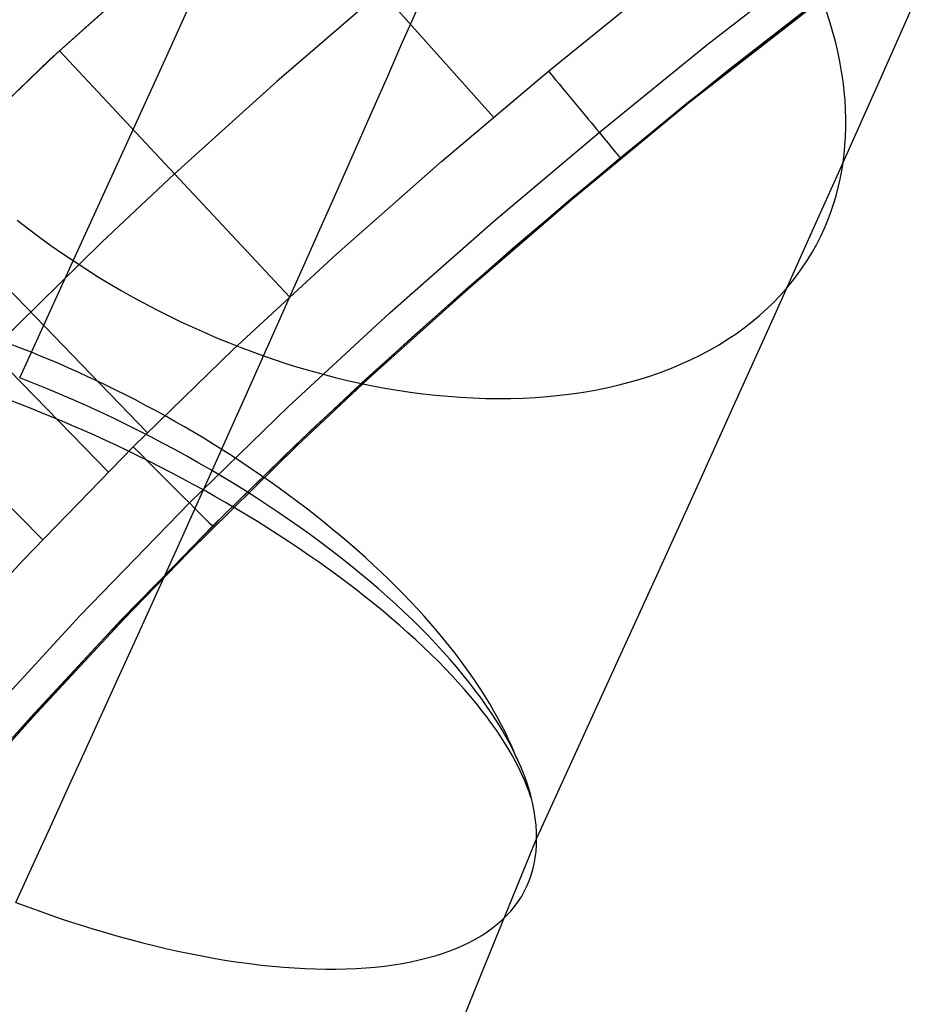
# Model space of a CAD drawing. Extents: x -3677 to -3089, y -67 to 482.
# Tile 22 of 110: x -3526 to -3510, y 321 to 338. Entities that reach past the tile are written whole.
import ezdxf

# ---------------------------------------------------------------- set-up
doc = ezdxf.new("R2010")
doc.units = 0
doc.layers.add('BRACCIOLI', color=97, linetype='CONTINUOUS')
doc.layers.add('CURVA_ORIGIN', color=125, linetype='CONTINUOUS')

msp = doc.modelspace()

# ---------------------------------------------------------------- linework, layer by layer
at = {"layer": 'BRACCIOLI'}
for p, q in [((-3510.713, 339.223, 18.581), (-3513.97, 336.684, 18.581)), ((-3513.97, 336.684, 18.581), (-3516.076, 334.946, 18.581)), ((-3516.076, 334.946, 18.581), (-3517.893, 333.378, 18.581)), ((-3517.893, 333.378, 18.581), (-3519.676, 331.771, 18.581)), ((-3519.676, 331.771, 18.581), (-3520.942, 330.584, 18.581)), ((-3520.942, 330.584, 18.581), (-3522.875, 328.682, 18.581)), ((-3522.875, 328.682, 18.581), (-3524.034, 327.486, 18.581)), ((-3524.034, 327.486, 18.581), (-3525.652, 325.748, 18.581)), ((-3525.652, 325.748, 18.581), (-3527.281, 323.923, 18.581))]:
    msp.add_line(p, q, dxfattribs=at)
at = {"layer": 'CURVA_ORIGIN'}
for p, q in [((-3521.445, 340.912, 20.581), (-3517.444, 336.437, 20.581)), ((-3525.243, 337.553, 20.581), (-3522.725, 339.81, 20.581)), ((-3522.838, 339.713, -14.419), (-3525.344, 337.461, -14.419)), ((-3514.004, 336.684, 17.581), (-3510.747, 339.223, 17.581)), ((-3513.65, 337.717, 19.995), (-3511.703, 339.233, 19.995)), ((-3523.294, 337.464, -37.747), (-3522.527, 339.154, -38.819)), ((-3516.466, 337.254, 20.581), (-3514.529, 338.825, 20.581)), ((-3513.286, 337.258, 18.581), (-3511.348, 338.767, 18.581)), ((-3519.444, 338.674, 20.581), (-3521.302, 337.068, 20.581)), ((-3510.578, 337.064, -50.976), (-3509.951, 338.473, -52.206)), ((-3511.46, 338.149, -47.211), (-3511.52, 338.334, -47.046)), ((-3511.406, 337.966, -47.379), (-3511.46, 338.149, -47.211)), ((-3511.357, 337.784, -47.547), (-3511.406, 337.966, -47.379)), ((-3515.565, 336.164, 19.995), (-3513.65, 337.717, 19.995)), ((-3511.314, 337.604, -47.717), (-3511.357, 337.784, -47.547)), ((-3527.687, 335.219, 20.581), (-3525.243, 337.553, 20.581)), ((-3525.175, 337.615, 20.581), (-3521.077, 333.232, 20.581)), ((-3524.075, 335.748, -36.72), (-3523.294, 337.464, -37.747)), ((-3511.277, 337.426, -47.888), (-3511.314, 337.604, -47.717)), ((-3525.344, 337.461, -14.419), (-3527.777, 335.13, -14.419)), ((-3511.246, 337.25, -48.059), (-3511.277, 337.426, -47.888)), ((-3518.372, 335.645, 20.581), (-3516.466, 337.254, 20.581)), ((-3515.192, 335.713, 18.581), (-3513.286, 337.258, 18.581)), ((-3511.22, 337.076, -48.231), (-3511.246, 337.25, -48.059)), ((-3521.302, 337.068, 20.581), (-3523.126, 335.423, 20.581)), ((-3511.2, 336.905, -48.404), (-3511.22, 337.076, -48.231)), ((-3511.22, 335.625, -49.784), (-3510.578, 337.064, -50.976)), ((-3511.185, 336.736, -48.577), (-3511.2, 336.905, -48.404)), ((-3516.111, 334.946, 17.581), (-3514.004, 336.684, 17.581)), ((-3514.004, 336.684, 17.581), (-3514.004, 336.684, 18.581)), ((-3511.175, 336.569, -48.75), (-3511.185, 336.736, -48.577)), ((-3511.17, 336.405, -48.924), (-3511.175, 336.569, -48.75)), ((-3511.176, 336.084, -49.269), (-3511.171, 336.243, -49.097)), ((-3511.171, 336.243, -49.097), (-3511.17, 336.405, -48.924)), ((-3517.447, 334.575, 19.995), (-3515.565, 336.164, 19.995)), ((-3511.186, 335.928, -49.442), (-3511.176, 336.084, -49.269)), ((-3511.201, 335.775, -49.613), (-3511.186, 335.928, -49.442)), ((-3524.869, 334.009, -35.738), (-3524.075, 335.748, -36.72)), ((-3517.064, 334.132, 18.581), (-3515.192, 335.713, 18.581)), ((-3511.22, 335.625, -49.784), (-3511.201, 335.775, -49.613)), ((-3520.243, 333.995, 20.581), (-3518.372, 335.645, 20.581)), ((-3511.857, 334.204, -48.667), (-3511.22, 335.625, -49.784)), ((-3511.244, 335.476, -49.956), (-3511.22, 335.625, -49.784)), ((-3523.126, 335.423, 20.581), (-3524.42, 334.208, 20.581)), ((-3511.272, 335.328, -50.13), (-3511.244, 335.476, -49.956)), ((-3511.306, 335.181, -50.306), (-3511.272, 335.328, -50.13)), ((-3527.777, 335.13, 20.581), (-3523.61, 330.813, 20.581)), ((-3511.389, 334.887, -50.664), (-3511.345, 335.034, -50.484)), ((-3511.345, 335.034, -50.484), (-3511.306, 335.181, -50.306)), ((-3517.928, 333.378, 17.581), (-3516.111, 334.946, 17.581)), ((-3516.111, 334.946, 17.581), (-3516.111, 334.946, 18.581)), ((-3511.438, 334.742, -50.846), (-3511.389, 334.887, -50.664)), ((-3511.492, 334.598, -51.029), (-3511.438, 334.742, -50.846)), ((-3525.926, 334.6, -58.741), (-3525.729, 334.446, -58.8)), ((-3519.294, 332.947, 19.995), (-3517.447, 334.575, 19.995)), ((-3511.552, 334.455, -51.214), (-3511.492, 334.598, -51.029)), ((-3528.493, 334.414, 20.581), (-3524.306, 330.116, 20.581)), ((-3525.729, 334.446, -58.8), (-3525.529, 334.296, -58.853)), ((-3511.689, 334.174, -51.588), (-3511.618, 334.314, -51.401)), ((-3511.618, 334.314, -51.401), (-3511.552, 334.455, -51.214)), ((-3524.42, 334.208, 20.581), (-3526.399, 332.265, 20.581)), ((-3525.529, 334.296, -58.853), (-3525.327, 334.149, -58.902)), ((-3525.327, 334.149, -58.902), (-3525.122, 334.006, -58.946)), ((-3518.901, 332.512, 18.581), (-3517.064, 334.132, 18.581)), ((-3512.508, 332.756, -47.587), (-3511.857, 334.204, -48.667)), ((-3511.765, 334.036, -51.777), (-3511.689, 334.174, -51.588)), ((-3525.676, 332.247, -34.803), (-3524.869, 334.009, -35.738)), ((-3525.122, 334.006, -58.946), (-3524.916, 333.867, -58.985)), ((-3522.074, 332.302, 20.581), (-3520.243, 333.995, 20.581)), ((-3511.848, 333.9, -51.966), (-3511.765, 334.036, -51.777)), ((-3524.916, 333.867, -58.985), (-3524.708, 333.731, -59.019)), ((-3511.935, 333.766, -52.157), (-3511.848, 333.9, -51.966)), ((-3524.708, 333.731, -59.019), (-3524.499, 333.599, -59.048)), ((-3512.128, 333.505, -52.539), (-3512.029, 333.634, -52.348)), ((-3512.029, 333.634, -52.348), (-3511.935, 333.766, -52.157)), ((-3524.499, 333.599, -59.048), (-3524.289, 333.472, -59.073)), ((-3524.289, 333.472, -59.073), (-3524.078, 333.348, -59.092)), ((-3512.233, 333.378, -52.731), (-3512.128, 333.505, -52.539)), ((-3524.078, 333.348, -59.092), (-3523.866, 333.228, -59.107)), ((-3519.71, 331.771, 17.581), (-3517.928, 333.378, 17.581)), ((-3512.46, 333.133, -53.114), (-3512.344, 333.254, -52.922)), ((-3512.344, 333.254, -52.922), (-3512.233, 333.378, -52.731)), ((-3529.696, 333.178, 20.581), (-3525.475, 328.909, 20.581)), ((-3523.866, 333.228, -59.107), (-3523.653, 333.113, -59.117)), ((-3523.653, 333.113, -59.117), (-3523.44, 333.001, -59.122)), ((-3512.582, 333.016, -53.305), (-3512.46, 333.133, -53.114)), ((-3523.44, 333.001, -59.122), (-3523.227, 332.894, -59.124)), ((-3521.1, 331.276, 19.995), (-3519.294, 332.947, 19.995)), ((-3512.71, 332.901, -53.496), (-3512.582, 333.016, -53.305)), ((-3523.227, 332.894, -59.124), (-3523.014, 332.791, -59.12)), ((-3523.014, 332.791, -59.12), (-3522.802, 332.692, -59.113)), ((-3513.172, 331.284, -46.546), (-3512.508, 332.756, -47.587)), ((-3512.981, 332.682, -53.876), (-3512.843, 332.79, -53.686)), ((-3512.843, 332.79, -53.686), (-3512.71, 332.901, -53.496)), ((-3522.802, 332.692, -59.113), (-3522.589, 332.597, -59.101)), ((-3522.589, 332.597, -59.101), (-3522.378, 332.506, -59.085)), ((-3513.275, 332.478, -54.251), (-3513.125, 332.578, -54.064)), ((-3513.125, 332.578, -54.064), (-3512.981, 332.682, -53.876)), ((-3525.879, 332.327, -34.843), (-3526.085, 332.406, -34.888)), ((-3522.378, 332.506, -59.085), (-3522.167, 332.419, -59.065)), ((-3522.167, 332.419, -59.065), (-3521.957, 332.337, -59.042)), ((-3520.696, 330.852, 18.581), (-3518.901, 332.512, 18.581)), ((-3513.589, 332.29, -54.62), (-3513.429, 332.382, -54.436)), ((-3513.429, 332.382, -54.436), (-3513.275, 332.478, -54.251)), ((-3525.883, 331.793, -34.57), (-3525.676, 332.247, -34.803)), ((-3525.676, 332.247, -34.803), (-3525.879, 332.327, -34.843)), ((-3525.51, 332.18, -34.774), (-3525.676, 332.247, -34.803)), ((-3523.861, 330.562, 20.581), (-3522.074, 332.302, 20.581)), ((-3521.957, 332.337, -59.042), (-3521.749, 332.258, -59.015)), ((-3521.749, 332.258, -59.015), (-3521.541, 332.183, -58.984)), ((-3513.922, 332.118, -54.982), (-3513.753, 332.202, -54.802)), ((-3513.753, 332.202, -54.802), (-3513.589, 332.29, -54.62)), ((-3525.344, 332.111, -34.747), (-3525.51, 332.18, -34.774)), ((-3525.177, 332.039, -34.723), (-3525.344, 332.111, -34.747)), ((-3525.009, 331.966, -34.701), (-3525.177, 332.039, -34.723)), ((-3521.541, 332.183, -58.984), (-3521.334, 332.112, -58.949)), ((-3521.334, 332.112, -58.949), (-3521.124, 332.043, -58.91)), ((-3521.124, 332.043, -58.91), (-3520.911, 331.978, -58.867)), ((-3514.275, 331.964, -55.335), (-3514.096, 332.039, -55.16)), ((-3514.096, 332.039, -55.16), (-3513.922, 332.118, -54.982)), ((-3524.84, 331.89, -34.683), (-3525.009, 331.966, -34.701)), ((-3524.67, 331.812, -34.667), (-3524.84, 331.89, -34.683)), ((-3520.911, 331.978, -58.867), (-3520.697, 331.915, -58.82)), ((-3520.697, 331.915, -58.82), (-3520.481, 331.855, -58.768)), ((-3520.481, 331.855, -58.768), (-3520.263, 331.799, -58.712)), ((-3514.644, 331.829, -55.677), (-3514.457, 331.894, -55.507)), ((-3514.457, 331.894, -55.507), (-3514.275, 331.964, -55.335)), ((-3524.499, 331.732, -34.655), (-3524.67, 331.812, -34.667)), ((-3524.328, 331.65, -34.646), (-3524.499, 331.732, -34.655)), ((-3520.976, 330.584, 17.581), (-3519.71, 331.771, 17.581)), ((-3520.263, 331.799, -58.712), (-3520.044, 331.746, -58.651)), ((-3520.044, 331.746, -58.651), (-3519.823, 331.697, -58.586)), ((-3519.823, 331.697, -58.586), (-3519.602, 331.651, -58.516)), ((-3519.71, 331.771, 17.581), (-3519.71, 331.771, 18.581)), ((-3515.228, 331.661, -56.168), (-3515.03, 331.712, -56.008)), ((-3515.03, 331.712, -56.008), (-3514.835, 331.768, -55.844)), ((-3514.835, 331.768, -55.844), (-3514.644, 331.829, -55.677)), ((-3524.157, 331.566, -34.639), (-3524.328, 331.65, -34.646)), ((-3523.985, 331.48, -34.636), (-3524.157, 331.566, -34.639)), ((-3519.602, 331.651, -58.516), (-3519.379, 331.61, -58.442)), ((-3519.379, 331.61, -58.442), (-3519.155, 331.572, -58.363)), ((-3519.155, 331.572, -58.363), (-3518.931, 331.538, -58.279)), ((-3518.931, 331.538, -58.279), (-3518.706, 331.508, -58.191)), ((-3518.706, 331.508, -58.191), (-3518.481, 331.483, -58.098)), ((-3516.266, 331.481, -56.917), (-3516.053, 331.507, -56.775)), ((-3516.053, 331.507, -56.775), (-3515.842, 331.538, -56.629)), ((-3515.842, 331.538, -56.629), (-3515.635, 331.574, -56.479)), ((-3515.635, 331.574, -56.479), (-3515.43, 331.615, -56.325)), ((-3515.43, 331.615, -56.325), (-3515.228, 331.661, -56.168)), ((-3525.866, 331.317, -34.38), (-3526.05, 331.387, -34.41)), ((-3523.812, 331.391, -34.637), (-3523.985, 331.48, -34.636)), ((-3523.64, 331.3, -34.64), (-3523.812, 331.391, -34.637)), ((-3518.481, 331.483, -58.098), (-3518.256, 331.462, -58)), ((-3518.256, 331.462, -58), (-3518.031, 331.445, -57.898)), ((-3518.031, 331.445, -57.898), (-3517.806, 331.433, -57.791)), ((-3517.806, 331.433, -57.791), (-3517.582, 331.425, -57.679)), ((-3517.582, 331.425, -57.679), (-3517.359, 331.423, -57.563)), ((-3517.359, 331.423, -57.563), (-3517.138, 331.424, -57.442)), ((-3517.138, 331.424, -57.442), (-3516.917, 331.431, -57.317)), ((-3516.917, 331.431, -57.317), (-3516.698, 331.443, -57.188)), ((-3516.698, 331.443, -57.188), (-3516.481, 331.459, -57.054)), ((-3516.481, 331.459, -57.054), (-3516.266, 331.481, -56.917)), ((-3525.68, 331.245, -34.352), (-3525.866, 331.317, -34.38)), ((-3525.493, 331.17, -34.329), (-3525.68, 331.245, -34.352)), ((-3525.304, 331.093, -34.309), (-3525.493, 331.17, -34.329)), ((-3523.467, 331.208, -34.647), (-3523.64, 331.3, -34.64)), ((-3523.294, 331.113, -34.658), (-3523.467, 331.208, -34.647)), ((-3522.861, 329.562, 19.995), (-3521.1, 331.276, 19.995)), ((-3513.849, 329.787, -45.543), (-3513.172, 331.284, -46.546)), ((-3525.115, 331.014, -34.293), (-3525.304, 331.093, -34.309)), ((-3524.924, 330.933, -34.28), (-3525.115, 331.014, -34.293)), ((-3523.122, 331.016, -34.672), (-3523.294, 331.113, -34.658)), ((-3522.95, 330.917, -34.69), (-3523.122, 331.016, -34.672)), ((-3524.732, 330.849, -34.272), (-3524.924, 330.933, -34.28)), ((-3524.54, 330.763, -34.267), (-3524.732, 330.849, -34.272)), ((-3522.778, 330.817, -34.711), (-3522.95, 330.917, -34.69)), ((-3522.606, 330.714, -34.736), (-3522.778, 330.817, -34.711)), ((-3522.447, 329.147, 18.581), (-3520.696, 330.852, 18.581)), ((-3524.347, 330.675, -34.267), (-3524.54, 330.763, -34.267)), ((-3524.153, 330.585, -34.271), (-3524.347, 330.675, -34.267)), ((-3522.435, 330.609, -34.764), (-3522.606, 330.714, -34.736)), ((-3525.834, 328.529, 20.581), (-3523.861, 330.562, 20.581)), ((-3523.959, 330.492, -34.279), (-3524.153, 330.585, -34.271)), ((-3523.765, 330.398, -34.292), (-3523.959, 330.492, -34.279)), ((-3522.265, 330.503, -34.796), (-3522.435, 330.609, -34.764)), ((-3522.095, 330.394, -34.832), (-3522.265, 330.503, -34.796)), ((-3522.22, 329.374, 17.581), (-3520.976, 330.584, 17.581)), ((-3523.57, 330.301, -34.309), (-3523.765, 330.398, -34.292)), ((-3523.375, 330.202, -34.33), (-3523.57, 330.301, -34.309)), ((-3521.927, 330.284, -34.872), (-3522.095, 330.394, -34.832)), ((-3521.759, 330.172, -34.915), (-3521.927, 330.284, -34.872)), ((-3523.181, 330.102, -34.356), (-3523.375, 330.202, -34.33)), ((-3522.987, 329.999, -34.386), (-3523.181, 330.102, -34.356)), ((-3521.592, 330.059, -34.962), (-3521.759, 330.172, -34.915)), ((-3522.793, 329.894, -34.422), (-3522.987, 329.999, -34.386)), ((-3521.427, 329.944, -35.013), (-3521.592, 330.059, -34.962)), ((-3521.263, 329.827, -35.068), (-3521.427, 329.944, -35.013)), ((-3522.6, 329.788, -34.461), (-3522.793, 329.894, -34.422)), ((-3522.408, 329.68, -34.506), (-3522.6, 329.788, -34.461)), ((-3521.101, 329.709, -35.126), (-3521.263, 329.827, -35.068)), ((-3514.539, 328.268, -44.579), (-3513.849, 329.787, -45.543)), ((-3522.216, 329.57, -34.555), (-3522.408, 329.68, -34.506)), ((-3520.94, 329.59, -35.188), (-3521.101, 329.709, -35.126)), ((-3520.781, 329.469, -35.254), (-3520.94, 329.59, -35.188)), ((-3524.807, 327.557, 19.995), (-3522.861, 329.562, 19.995)), ((-3522.026, 329.458, -34.61), (-3522.216, 329.57, -34.555)), ((-3521.837, 329.345, -34.668), (-3522.026, 329.458, -34.61)), ((-3520.624, 329.346, -35.324), (-3520.781, 329.469, -35.254)), ((-3524.068, 327.486, 17.581), (-3522.22, 329.374, 17.581)), ((-3522.22, 329.374, 17.581), (-3522.22, 329.374, 18.581)), ((-3521.649, 329.23, -34.732), (-3521.837, 329.345, -34.668)), ((-3521.463, 329.113, -34.801), (-3521.649, 329.23, -34.732)), ((-3520.469, 329.223, -35.397), (-3520.624, 329.346, -35.324)), ((-3520.316, 329.098, -35.475), (-3520.469, 329.223, -35.397)), ((-3524.381, 327.155, 18.581), (-3522.447, 329.147, 18.581)), ((-3521.279, 328.996, -34.874), (-3521.463, 329.113, -34.801)), ((-3520.165, 328.973, -35.555), (-3520.316, 329.098, -35.475)), ((-3521.096, 328.877, -34.952), (-3521.279, 328.996, -34.874)), ((-3520.916, 328.756, -35.035), (-3521.096, 328.877, -34.952)), ((-3520.017, 328.846, -35.64), (-3520.165, 328.973, -35.555)), ((-3520.738, 328.635, -35.122), (-3520.916, 328.756, -35.035)), ((-3519.871, 328.719, -35.728), (-3520.017, 328.846, -35.64)), ((-3519.727, 328.59, -35.819), (-3519.871, 328.719, -35.728)), ((-3527.753, 326.444, 20.581), (-3525.834, 328.529, 20.581)), ((-3522.91, 328.682, 17.581), (-3522.91, 328.682, 18.581)), ((-3520.562, 328.512, -35.214), (-3520.738, 328.635, -35.122)), ((-3519.586, 328.461, -35.915), (-3519.727, 328.59, -35.819)), ((-3520.389, 328.389, -35.311), (-3520.562, 328.512, -35.214)), ((-3520.218, 328.265, -35.413), (-3520.389, 328.389, -35.311)), ((-3519.448, 328.332, -36.013), (-3519.586, 328.461, -35.915)), ((-3520.051, 328.14, -35.518), (-3520.218, 328.265, -35.413)), ((-3519.312, 328.201, -36.115), (-3519.448, 328.332, -36.013)), ((-3519.18, 328.07, -36.22), (-3519.312, 328.201, -36.115)), ((-3515.24, 326.726, -43.655), (-3514.539, 328.268, -44.579)), ((-3519.886, 328.014, -35.629), (-3520.051, 328.14, -35.518)), ((-3519.725, 327.887, -35.743), (-3519.886, 328.014, -35.629)), ((-3519.05, 327.939, -36.329), (-3519.18, 328.07, -36.22)), ((-3519.566, 327.761, -35.862), (-3519.725, 327.887, -35.743)), ((-3518.924, 327.808, -36.44), (-3519.05, 327.939, -36.329)), ((-3519.411, 327.634, -35.986), (-3519.566, 327.761, -35.862)), ((-3518.8, 327.676, -36.555), (-3518.924, 327.808, -36.44)), ((-3518.68, 327.544, -36.672), (-3518.8, 327.676, -36.555)), ((-3526.701, 325.499, 19.995), (-3524.807, 327.557, 19.995)), ((-3525.686, 325.748, 17.581), (-3524.068, 327.486, 17.581)), ((-3524.068, 327.486, 17.581), (-3524.068, 327.486, 18.581)), ((-3519.26, 327.506, -36.113), (-3519.411, 327.634, -35.986)), ((-3519.112, 327.379, -36.244), (-3519.26, 327.506, -36.113)), ((-3518.563, 327.412, -36.793), (-3518.68, 327.544, -36.672)), ((-3518.968, 327.251, -36.379), (-3519.112, 327.379, -36.244)), ((-3518.45, 327.28, -36.917), (-3518.563, 327.412, -36.793)), ((-3526.265, 325.108, 18.581), (-3524.381, 327.155, 18.581)), ((-3518.828, 327.123, -36.518), (-3518.968, 327.251, -36.379)), ((-3518.692, 326.996, -36.66), (-3518.828, 327.123, -36.518)), ((-3518.34, 327.149, -37.043), (-3518.45, 327.28, -36.917)), ((-3518.233, 327.017, -37.171), (-3518.34, 327.149, -37.043)), ((-3518.56, 326.869, -36.806), (-3518.692, 326.996, -36.66)), ((-3518.13, 326.886, -37.303), (-3518.233, 327.017, -37.171)), ((-3518.432, 326.742, -36.956), (-3518.56, 326.869, -36.806)), ((-3518.031, 326.755, -37.437), (-3518.13, 326.886, -37.303)), ((-3518.308, 326.615, -37.108), (-3518.432, 326.742, -36.956)), ((-3518.189, 326.49, -37.264), (-3518.308, 326.615, -37.108)), ((-3517.935, 326.624, -37.573), (-3518.031, 326.755, -37.437)), ((-3517.843, 326.495, -37.711), (-3517.935, 326.624, -37.573)), ((-3515.954, 325.163, -42.772), (-3515.24, 326.726, -43.655)), ((-3518.074, 326.364, -37.422), (-3518.189, 326.49, -37.264)), ((-3517.755, 326.365, -37.852), (-3517.843, 326.495, -37.711)), ((-3517.963, 326.24, -37.584), (-3518.074, 326.364, -37.422)), ((-3517.857, 326.116, -37.748), (-3517.963, 326.24, -37.584)), ((-3517.67, 326.237, -37.994), (-3517.755, 326.365, -37.852)), ((-3517.755, 325.994, -37.914), (-3517.857, 326.116, -37.748)), ((-3517.589, 326.109, -38.138), (-3517.67, 326.237, -37.994)), ((-3517.512, 325.982, -38.285), (-3517.589, 326.109, -38.138)), ((-3517.658, 325.872, -38.083), (-3517.755, 325.994, -37.914)), ((-3517.438, 325.856, -38.433), (-3517.512, 325.982, -38.285)), ((-3527.268, 323.977, 17.581), (-3525.686, 325.748, 17.581)), ((-3517.566, 325.751, -38.254), (-3517.658, 325.872, -38.083)), ((-3517.478, 325.632, -38.427), (-3517.566, 325.751, -38.254)), ((-3517.368, 325.731, -38.582), (-3517.438, 325.856, -38.433)), ((-3517.302, 325.607, -38.733), (-3517.368, 325.731, -38.582)), ((-3517.394, 325.514, -38.602), (-3517.478, 325.632, -38.427)), ((-3517.24, 325.484, -38.885), (-3517.302, 325.607, -38.733)), ((-3517.315, 325.397, -38.778), (-3517.394, 325.514, -38.602)), ((-3517.241, 325.282, -38.956), (-3517.315, 325.397, -38.778)), ((-3517.182, 325.363, -39.039), (-3517.24, 325.484, -38.885)), ((-3517.127, 325.242, -39.193), (-3517.182, 325.363, -39.039)), ((-3517.172, 325.168, -39.136), (-3517.241, 325.282, -38.956)), ((-3517.076, 325.123, -39.349), (-3517.127, 325.242, -39.193)), ((-3517.107, 325.055, -39.317), (-3517.172, 325.168, -39.136)), ((-3517.046, 324.944, -39.498), (-3517.107, 325.055, -39.317)), ((-3517.029, 325.005, -39.505), (-3517.076, 325.123, -39.349)), ((-3516.679, 323.579, -41.93), (-3515.954, 325.163, -42.772)), ((-3516.99, 324.835, -39.681), (-3517.046, 324.944, -39.498)), ((-3516.939, 324.728, -39.864), (-3516.99, 324.835, -39.681)), ((-3516.892, 324.622, -40.048), (-3516.939, 324.728, -39.864)), ((-3516.85, 324.518, -40.233), (-3516.892, 324.622, -40.048)), ((-3516.811, 324.416, -40.417), (-3516.85, 324.518, -40.233)), ((-3516.778, 324.316, -40.602), (-3516.811, 324.416, -40.417))]:
    msp.add_line(p, q, dxfattribs=at)
at = {"layer": 'CURVA_ORIGIN', "extrusion": (-0.901734, 0.430935, 0.034206)}
msp.add_arc((1255.601, -222.496, 3316.627), 62.145, 114.92163, 162.81822, dxfattribs=at)
at = {"layer": 'CURVA_ORIGIN', "extrusion": (0.770715, 0.63718, 1.40037e-09)}
msp.add_arc((2500.549, 18.581, -2495.301), 2, 89.9987, 179.9987, dxfattribs=at)
at = {"layer": 'CURVA_ORIGIN', "extrusion": (-0.390141, -0.817234, 0.424168)}
msp.add_arc((-3323.056, -558.715, 1089.775), 10.255, 11.088, 100.0049, dxfattribs=at)
at = {"layer": 'CURVA_ORIGIN', "extrusion": (0.707547, 0.706667, 4.85209e-10)}
msp.add_arc((2724.083, 18.581, -2259.698), 2, 90.0006, 180.0006, dxfattribs=at)
at = {"layer": 'CURVA_ORIGIN', "extrusion": (-0.863573, 0.167486, -0.475595)}
msp.add_arc((470.032, 1353.515, 3111.045), 304.654, 102.55421, 112.81392, dxfattribs=at)
at = {"layer": 'CURVA_ORIGIN', "extrusion": (-0.389529, -0.816883, 0.425404)}
msp.add_arc((-3323.256, -559.63, 1087.685), 9.931, 280.6755, 11.7574, dxfattribs=at)

doc.saveas('drawing.dxf')
